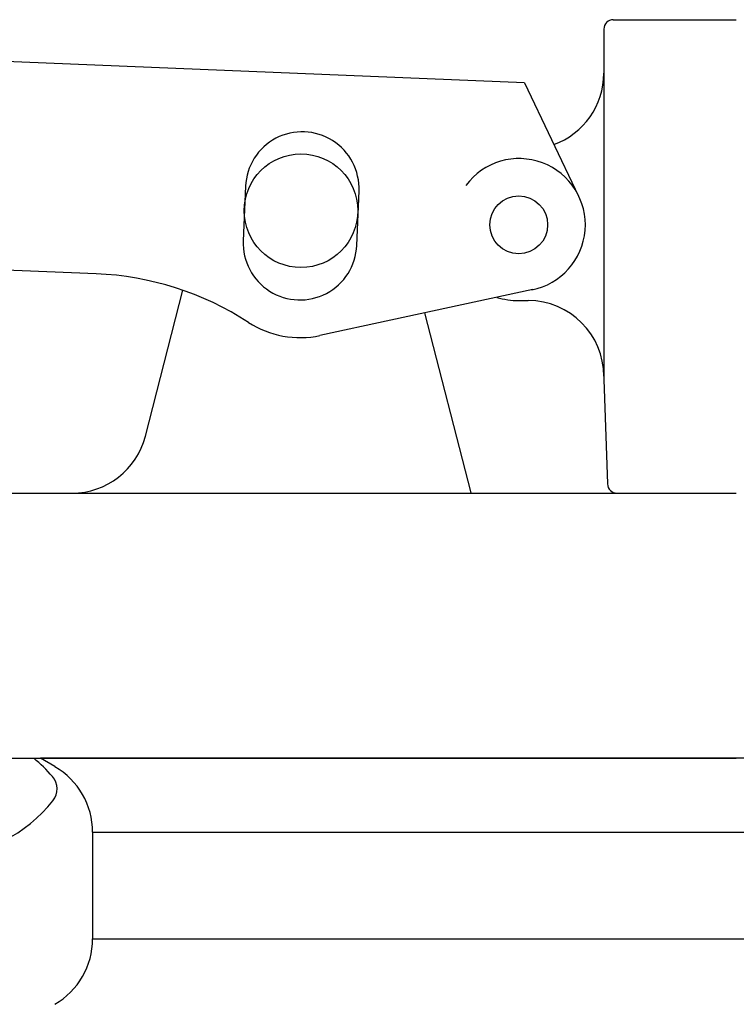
# Model space of a CAD drawing. Extents: x 1529 to 4201, y -422 to 622.
# Tile 123 of 256: x 1998.92 to 2001.29, y 496.13 to 499.37. Entities that reach past the tile are written whole.
import ezdxf

# ---------------------------------------------------------------- set-up
doc = ezdxf.new("R2010")
doc.units = 0
doc.header["$MEASUREMENT"] = 0
doc.layers.add('FILL-CAP', color=1, linetype='CONTINUOUS')
doc.layers.add('SWIVEL-ADAPTOR', color=1, linetype='CONTINUOUS')

msp = doc.modelspace()

# ---------------------------------------------------------------- linework, layer by layer
at = {"layer": 'FILL-CAP', "linetype": 'Continuous'}
for p, q in [((2000.87976, 499.37456), (2001.28601, 499.37456)), ((2000.84851, 499.34331), (2000.84851, 499.19756)), ((2000.58666, 499.16595), (1998.18743, 499.26443)), ((2000.84851, 499.19756), (2000.84851, 498.18706)), ((2000.58666, 499.16595), (2000.76493, 498.79166)), ((1999.66539, 498.8247), (1999.65801, 498.64485)), ((2000.03269, 498.62947), (2000.04007, 498.80932)), ((1999.17185, 498.53594), (1998.15923, 498.57751)), ((1999.33454, 497.99982), (1999.45839, 498.48162)), ((2000.61358, 498.48377), (1999.91117, 498.33218)), ((2000.56751, 498.44756), (2000.59851, 498.44756)), ((2000.41054, 497.81282), (2000.25781, 498.40699)), ((2000.84851, 498.19756), (2000.84851, 498.18706)), ((2000.84851, 498.18706), (2000.86055, 497.84222)), ((1997.91101, 497.81206), (1999.09241, 497.81206)), ((1999.09241, 497.81206), (2001.28601, 497.81206)), ((1997.91101, 496.93706), (2001.28601, 496.93706))]:
    msp.add_line(p, q, dxfattribs=at)
at = {"layer": 'FILL-CAP', "color": 7, "linetype": 'Continuous'}
for centre, radius in [((1999.84851, 498.74406), 0.1875), ((2000.56751, 498.69756), 0.0955)]:
    msp.add_circle(centre, radius, dxfattribs=at)
at = {"layer": 'FILL-CAP', "linetype": 'Continuous'}
for centre, radius, start, end in [((2000.87976, 499.34331), 0.03125, 90, 180), ((2000.59851, 499.19756), 0.25, 289.89229, 0), ((2000.56875, 498.6975), 0.2187, 281.184, 143.40011), ((1999.13084, 497.53679), 1, 57.00301, 87.64961), ((2000.56751, 498.69756), 0.25, 253.19963, 269.99988), ((2000.59851, 498.19756), 0.25, 0, 90), ((1999.84535, 498.63716), 0.312, 237.00301, 282.17832), ((1999.09241, 498.06206), 0.25, 270, 345.58427), ((2000.89178, 497.84331), 0.03125, 182, 270), ((1998.64908, 496.5503), 0.5, 40.75315, 50.67051), ((1998.9805, 496.83591), 0.0625, 321.33985, 40.75315), ((1998.63887, 497.10921), 0.5, 225.11584, 321.33985)]:
    msp.add_arc(centre, radius, start, end, dxfattribs=at)
at = {"layer": 'FILL-CAP', "color": 1, "linetype": 'Continuous'}
for centre, start, end in [((1999.85273, 498.81701), 357.64961, 177.64961), ((1999.84535, 498.63716), 177.64961, 357.64963)]:
    msp.add_arc(centre, 0.1875, start, end, dxfattribs=at)
at = {"layer": 'SWIVEL-ADAPTOR', "linetype": 'Continuous'}
for p, q in [((1999.03601, 496.90963), (1998.9887, 496.93706)), ((1999.03601, 496.90963), (1998.9887, 496.93706)), ((1999.03601, 496.90963), (1998.9887, 496.93706)), ((1999.03601, 496.90963), (1998.9887, 496.93706)), ((2003.58331, 496.93706), (1998.9887, 496.93706)), ((1999.16101, 496.34126), (1999.16101, 496.69329)), ((1999.16101, 496.34126), (1999.16101, 496.69329))]:
    msp.add_line(p, q, dxfattribs=at)
at = {"layer": 'SWIVEL-ADAPTOR', "color": 7}
for p, q in [((1999.16154, 496.69329), (2003.41154, 496.69329)), ((1999.16154, 496.34126), (2003.41207, 496.34126))]:
    msp.add_line(p, q, dxfattribs=at)
at = {"layer": 'SWIVEL-ADAPTOR', "linetype": 'Continuous'}
for centre, start, end in [((1998.91101, 496.69329), 0, 59.98163), ((1998.91101, 496.69329), 0, 59.98163), ((1998.91101, 496.34126), 299.91219, 0), ((1998.91101, 496.34126), 299.91219, 0)]:
    msp.add_arc(centre, 0.24947, start, end, dxfattribs=at)

doc.saveas('drawing.dxf')
